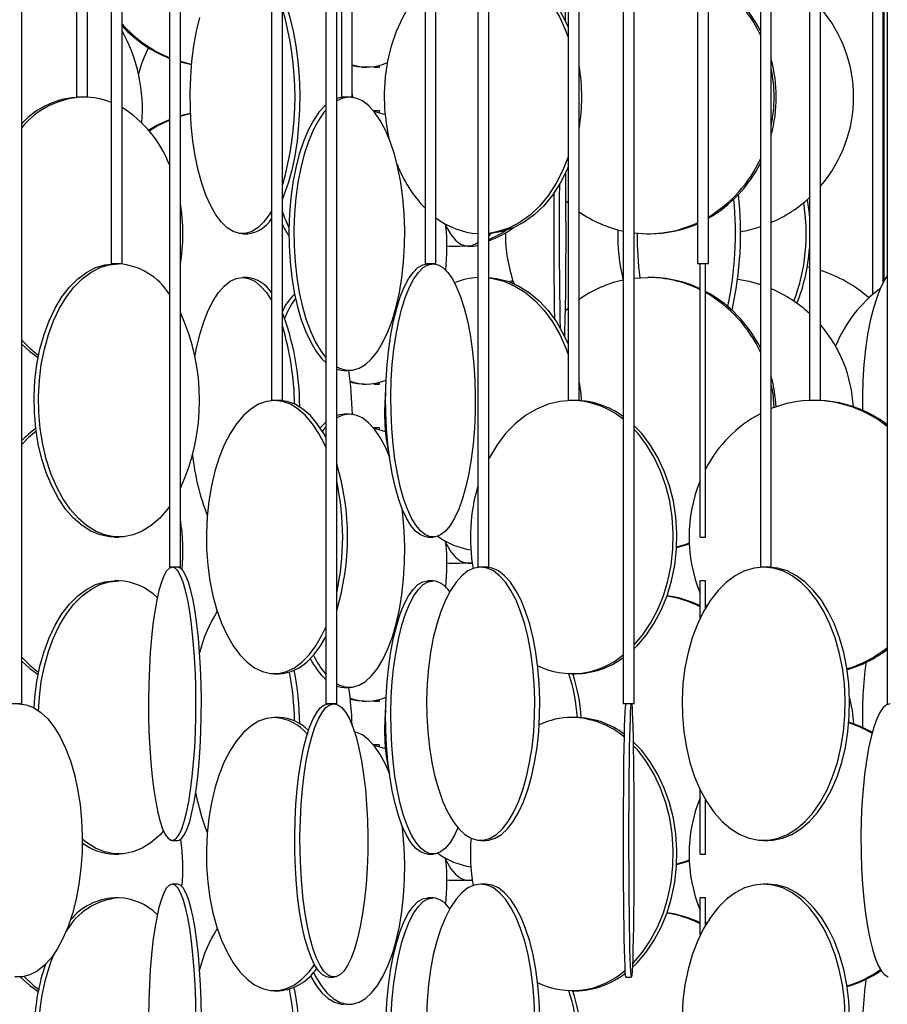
# Model space of a CAD drawing. Header units: millimetres. Extents: x 626 to 3215, y 306 to 3557.
# Tile 39 of 62: x 2937 to 3096, y 1557 to 1737. Entities that reach past the tile are written whole.
import ezdxf

# ---------------------------------------------------------------- set-up
doc = ezdxf.new("R2010")
doc.units = ezdxf.units.MM

msp = doc.modelspace()

# ---------------------------------------------------------------- linework, layer by layer
at = {"color": 7, "linetype": 'Continuous', "lineweight": 25}
for p, q in [((2964.66, 2187), (2964.66, 1636.5)), ((2966.66, 1636.5), (2966.66, 2187)), ((3021.05, 2187), (3021.05, 1636.5)), ((3023.05, 1636.5), (3023.05, 2187)), ((3072.74, 2187), (3072.74, 1636.5)), ((3074.74, 1636.5), (3074.74, 2187)), ((2937.64, 1611.5), (2937.64, 2162)), ((2993.25, 2162), (2993.25, 1611.5)), ((2995.25, 1611.5), (2995.25, 2162)), ((3047.66, 2162), (3047.66, 1611.5)), ((3049.66, 1611.5), (3049.66, 2162)), ((3095.94, 2162), (3095.94, 1611.5)), ((2953.99, 2127.5), (2953.99, 1692)), ((2955.99, 1692), (2955.99, 2127.5)), ((3011.4, 2127.5), (3011.4, 1692)), ((3013.4, 1692), (3013.4, 2127.5)), ((3061.23, 2127.5), (3061.23, 1692)), ((3063.23, 1692), (3063.23, 2127.5)), ((2983.31, 2102.5), (2983.31, 1667)), ((2985.31, 1667), (2985.31, 2102.5)), ((3037.59, 2102.5), (3037.59, 1667)), ((3039.59, 1667), (3039.59, 2102.5)), ((3081.73, 2102.5), (3081.73, 1667)), ((3083.73, 1667), (3083.73, 2102.5)), ((3093.22, 2102.5), (3093.22, 1686.31)), ((3095.22, 1688.57), (3095.22, 2102.5)), ((3095.37, 1688.86), (3095.37, 2102.52)), ((2947.67, 2043), (2947.67, 1722.5)), ((2949.67, 1722.5), (2949.67, 2043)), ((2996.1, 2043), (2996.1, 1722.5)), ((2998.1, 1722.5), (2998.1, 2043)), ((3037.07, 1736.44), (3037.07, 2043)), ((2968.72, 1728.47), (2966.66, 1728.99)), ((2968.71, 1728.4), (2966.66, 1728.9)), ((2999.93, 1728), (3000.74, 1728)), ((3002.06, 1728), (3003.06, 1728)), ((2949.36, 1722.5), (2947.67, 1722.5)), ((2949.67, 1722.5), (2949.36, 1722.5)), ((2998.01, 1722.5), (2996.1, 1722.5)), ((2998.1, 1722.5), (2998.01, 1722.5)), ((2998.1, 1723.12), (2998.12, 1722.46)), ((3003.06, 1720), (3002.06, 1720)), ((3002.06, 1720), (3002.06, 1719.9)), ((3002.06, 1719.89), (3002.06, 1720)), ((3037.59, 1703.1), (3037.17, 1703.47)), ((2978.01, 1697.5), (2978.93, 1697.5)), ((3052.16, 1697.5), (3052.54, 1697.5)), ((3016.81, 1695.21), (3017.4, 1695.21)), ((3019.24, 1695.21), (3020.19, 1695.21)), ((2955.99, 1692), (2953.99, 1692)), ((3013.4, 1692), (3011.4, 1692)), ((3063.23, 1692), (3061.23, 1692)), ((3061.73, 1642), (3061.73, 1692)), ((3062.73, 1642), (3062.73, 1692)), ((3081.73, 1691.34), (3081.32, 1691.43)), ((2978.93, 1689.5), (2978.01, 1689.5)), ((3027.12, 1688.59), (3027.55, 1688.75)), ((3049.66, 1689.35), (3052.16, 1689.5)), ((3052.54, 1689.5), (3052.16, 1689.5)), ((3037.08, 1683.44), (3037.59, 1683.9)), ((2996.64, 1672.5), (2997.55, 1672.5)), ((2999.93, 1670), (3000.74, 1670)), ((3002.06, 1670), (3003.06, 1670)), ((2983.44, 1667), (2983.31, 1667)), ((2985.31, 1667), (2983.44, 1667)), ((3037.92, 1667), (3037.59, 1667)), ((3039.59, 1667), (3037.92, 1667)), ((3082.32, 1667), (3081.73, 1667)), ((3083.73, 1667), (3082.32, 1667)), ((2997.55, 1664.5), (2996.64, 1664.5)), ((3003.06, 1662), (3002.06, 1662)), ((3002.06, 1662), (3002.06, 1661.9)), ((3002.06, 1661.89), (3002.06, 1662)), ((2954.59, 1642), (2955.4, 1642)), ((3011.93, 1642), (3012.88, 1642)), ((3061.73, 1642), (3062.73, 1642)), ((2964.67, 1636.5), (2964.66, 1636.5)), ((2966.66, 1636.5), (2964.67, 1636.5)), ((3016.81, 1637.21), (3017.4, 1637.21)), ((3019.24, 1637.21), (3020.05, 1637.21)), ((3021.13, 1636.5), (3021.05, 1636.5)), ((3023.05, 1636.5), (3021.13, 1636.5)), ((3072.94, 1636.5), (3072.74, 1636.5)), ((3074.74, 1636.5), (3072.94, 1636.5)), ((2955.4, 1634), (2954.59, 1634)), ((3012.88, 1634), (3011.93, 1634)), ((3062.73, 1634), (3061.73, 1634)), ((3061.73, 1627.2), (3061.73, 1634)), ((3062.73, 1629.08), (3062.73, 1634)), ((3062.73, 1629.56), (3062.86, 1629.31)), ((2983.87, 1617), (2984.74, 1617)), ((3038.25, 1617), (3038.92, 1617)), ((2996.64, 1614.5), (2997.55, 1614.5)), ((2937.64, 1611.5), (2935.64, 1611.5)), ((2995.25, 1611.5), (2993.25, 1611.5)), ((2999.93, 1612), (3000.74, 1612)), ((3002.06, 1612), (3003.06, 1612)), ((3049.66, 1611.5), (3047.66, 1611.5)), ((3095.97, 1611.5), (3095.94, 1611.5)), ((2984.74, 1609), (2983.87, 1609)), ((3038.92, 1609), (3038.25, 1609)), ((3003.06, 1604), (3002.06, 1604)), ((3002.06, 1604), (3002.06, 1603.9)), ((3002.06, 1603.89), (3002.06, 1604)), ((3061.73, 1584), (3061.73, 1595.79)), ((3062.73, 1584), (3062.73, 1593.92)), ((2965.16, 1586.5), (2966.15, 1586.5)), ((3021.59, 1586.5), (3022.51, 1586.5)), ((3073.34, 1586.5), (3074.14, 1586.5)), ((2954.59, 1584), (2955.4, 1584)), ((3011.93, 1584), (3012.88, 1584)), ((3061.73, 1584), (3062.73, 1584)), ((2966.15, 1578.5), (2965.16, 1578.5)), ((3016.81, 1579.21), (3017.4, 1579.21)), ((3019.24, 1579.21), (3020.05, 1579.21)), ((3022.51, 1578.5), (3021.59, 1578.5)), ((3074.14, 1578.5), (3073.34, 1578.5)), ((2955.4, 1576), (2954.59, 1576)), ((3012.88, 1576), (3011.93, 1576)), ((3062.73, 1576), (3061.73, 1576)), ((3061.73, 1569.2), (3061.73, 1576)), ((3062.73, 1571.08), (3062.73, 1576)), ((3062.73, 1571.56), (3062.86, 1571.31)), ((2993.77, 1561.5), (2994.74, 1561.5)), ((3048.16, 1561.5), (3049.16, 1561.5)), ((2983.87, 1559), (2984.74, 1559)), ((3038.25, 1559), (3038.92, 1559))]:
    msp.add_line(p, q, dxfattribs=at)
at = {"color": 7, "linetype": 'Continuous', "lineweight": 25, "flags": 128}
for points in [[(3023.05, 1747.48), (3024.48, 1747.32), (3026.54, 1746.8), (3028.55, 1745.93), (3030.46, 1744.74), (3032.27, 1743.23), (3033.93, 1741.43), (3035.43, 1739.37), (3036.75, 1737.07), (3037.59, 1735.27)], [(3023.05, 1747.42), (3023.78, 1747.32), (3025.84, 1746.8), (3027.84, 1745.93), (3029.76, 1744.74), (3031.56, 1743.23), (3033.22, 1741.43), (3034.73, 1739.37), (3036.05, 1737.07), (3037.17, 1734.57), (3037.59, 1733.41)], [(3004.85, 1714.85), (3004.39, 1717.35), (3004.08, 1720.28), (3004.01, 1723.24), (3004.2, 1726.19), (3004.63, 1729.09), (3005.3, 1731.89), (3006.2, 1734.57), (3007.32, 1737.07), (3008.64, 1739.37), (3010.14, 1741.43), (3011.4, 1742.83)], [(2985.28, 1741.2), (2985.99, 1739.37), (2986.7, 1737.07), (2987.31, 1734.57), (2987.8, 1731.89), (2988.16, 1729.09), (2988.39, 1726.19), (2988.49, 1723.24), (2988.46, 1720.28), (2988.29, 1717.35), (2987.99, 1714.49), (2987.57, 1711.74), (2987.02, 1709.15), (2986.36, 1706.74), (2985.6, 1704.56), (2985.31, 1703.85)], [(2983.31, 1701.68), (2982.87, 1700.97), (2981.86, 1699.62), (2980.8, 1698.59), (2979.7, 1697.89), (2978.57, 1697.54), (2977.44, 1697.54), (2976.32, 1697.89), (2975.21, 1698.59), (2974.15, 1699.62), (2973.14, 1700.97), (2972.2, 1702.63), (2971.34, 1704.56), (2970.58, 1706.74), (2969.92, 1709.15), (2969.37, 1711.74), (2968.94, 1714.49), (2968.65, 1717.35), (2968.48, 1720.28), (2968.44, 1723.24), (2968.55, 1726.19), (2968.78, 1729.09), (2969.14, 1731.89), (2969.63, 1734.57), (2970.23, 1737.07)], [(2999.93, 1728), (2999.06, 1728.04), (2998.1, 1728.19)], [(3002.06, 1728.1), (3002.06, 1728.04), (3002.06, 1728.04), (3002.06, 1728.1)], [(3003.06, 1728), (3003.06, 1728.04), (3003.07, 1728.31)], [(2997.55, 1722.5), (2996.36, 1722.32), (2995.25, 1721.84)], [(2995.25, 1673.15), (2995.76, 1672.89), (2996.95, 1672.54), (2998.16, 1672.54), (2999.35, 1672.89), (3000.52, 1673.59), (3001.64, 1674.62), (3002.71, 1675.97), (3003.71, 1677.63), (3004.62, 1679.56), (3005.43, 1681.74), (3006.13, 1684.15), (3006.71, 1686.74), (3007.16, 1689.49), (3007.48, 1692.35), (3007.66, 1695.28), (3007.69, 1698.24), (3007.58, 1701.19), (3007.34, 1704.09), (3006.95, 1706.89), (3006.44, 1709.57), (3005.79, 1712.07), (3005.04, 1714.37), (3004.18, 1716.43), (3003.22, 1718.23), (3002.19, 1719.74), (3001.09, 1720.93), (2999.94, 1721.8), (2998.75, 1722.32), (2997.55, 1722.5), (2997.55, 1722.5)], [(2996.64, 1722.5), (2995.44, 1722.32), (2995.25, 1722.26)], [(2993.25, 1721.06), (2993.11, 1720.93), (2992.01, 1719.74), (2990.98, 1718.23), (2990.02, 1716.43), (2989.16, 1714.37), (2988.4, 1712.07), (2987.76, 1709.57), (2987.24, 1706.89), (2986.86, 1704.09), (2986.61, 1701.19), (2986.5, 1698.24), (2986.54, 1695.28), (2986.72, 1692.35), (2987.03, 1689.49), (2987.49, 1686.74), (2988.07, 1684.15), (2988.77, 1681.74), (2989.58, 1679.56), (2990.49, 1677.63), (2991.48, 1675.97), (2992.55, 1674.62), (2993.25, 1673.93)], [(2966.66, 1719.09), (2967.4, 1719.3), (2968.51, 1719.55)], [(2966.66, 1719), (2967.71, 1719.3), (2968.51, 1719.48)], [(2993.25, 1720.13), (2992.92, 1719.74), (2991.89, 1718.23), (2990.93, 1716.43), (2990.07, 1714.37), (2989.31, 1712.07), (2988.67, 1709.57), (2988.16, 1706.89), (2987.77, 1704.09), (2987.52, 1701.19), (2987.42, 1698.24), (2987.45, 1695.28), (2987.63, 1692.35), (2987.95, 1689.49), (2988.4, 1686.74), (2988.98, 1684.15), (2989.68, 1681.74), (2990.49, 1679.56), (2991.4, 1677.63), (2992.4, 1675.97), (2993.25, 1674.86)], [(3002.06, 1719.89), (3002.48, 1719.82), (3004.15, 1719.31)], [(3003.07, 1719.68), (3003.07, 1719.82), (3003.06, 1720)], [(2960.81, 1716.47), (2962.13, 1717.24), (2964.66, 1718.41)], [(2960.92, 1716.34), (2962.44, 1717.24), (2964.66, 1718.29)], [(3037.59, 1711.58), (3036.63, 1709.15), (3035.41, 1706.74), (3034, 1704.56), (3032.41, 1702.63), (3030.67, 1700.97), (3028.81, 1699.62), (3026.85, 1698.59), (3024.81, 1697.89), (3023.05, 1697.57)], [(3037.59, 1709.73), (3037.34, 1709.15), (3036.12, 1706.74), (3034.7, 1704.56), (3033.12, 1702.63), (3031.38, 1700.97), (3029.52, 1699.62), (3027.55, 1698.59), (3025.52, 1697.89), (3023.44, 1697.54), (3023.05, 1697.51)], [(3036.98, 1678.62), (3037, 1679.56), (3037.05, 1681.74), (3037.09, 1684.15), (3037.13, 1686.74), (3037.16, 1689.49), (3037.18, 1692.35), (3037.19, 1695.28), (3037.19, 1698.24), (3037.18, 1701.19), (3037.17, 1704.09), (3037.15, 1706.89), (3037.13, 1708.68)], [(3035.98, 1706.51), (3035.96, 1704.09), (3035.95, 1701.19), (3035.94, 1698.24), (3035.94, 1695.28), (3035.96, 1692.35), (3035.97, 1689.49), (3036, 1686.74), (3036.04, 1684.15), (3036.08, 1681.74), (3036.11, 1680.26)], [(3034.97, 1704.93), (3034.96, 1704.09), (3034.95, 1701.19), (3034.94, 1698.24), (3034.94, 1695.28), (3034.96, 1692.35), (3034.97, 1689.49), (3035, 1686.74), (3035.04, 1684.15), (3035.08, 1681.91)], [(3081.29, 1703.71), (3081.64, 1701.19), (3081.73, 1700.22)], [(3014.97, 1699.37), (3015.31, 1698.69), (3016.12, 1697.33), (3016.98, 1696.3), (3017.87, 1695.61), (3018.78, 1695.26), (3019.7, 1695.26), (3020.6, 1695.61), (3021.05, 1695.91)], [(3023.05, 1696.43), (3024.97, 1697.33), (3026.24, 1698.1)], [(3023.05, 1696.99), (3023.3, 1697.33), (3023.44, 1697.54)], [(3017.4, 1695.21), (3018.6, 1695.26), (3018.73, 1695.27)], [(3020.19, 1695.21), (3020.65, 1695.26), (3021.05, 1695.37)], [(2954.59, 1642), (2953.72, 1642.04), (2951.99, 1642.39), (2950.3, 1643.09), (2948.67, 1644.12), (2947.12, 1645.47), (2945.67, 1647.13), (2944.35, 1649.06), (2943.18, 1651.24), (2942.16, 1653.65), (2941.32, 1656.24), (2940.67, 1658.99), (2940.21, 1661.85), (2939.95, 1664.78), (2939.9, 1667.74), (2940.06, 1670.69), (2940.42, 1673.59), (2940.97, 1676.39), (2941.72, 1679.07), (2942.65, 1681.57), (2943.75, 1683.87), (2945, 1685.93), (2946.38, 1687.73), (2947.88, 1689.24), (2949.47, 1690.43), (2951.14, 1691.3), (2952.85, 1691.82), (2954.59, 1692), (2954.59, 1692)], [(2964.66, 1647.58), (2964.32, 1647.13), (2962.87, 1645.47), (2961.32, 1644.12), (2959.69, 1643.09), (2958, 1642.39), (2956.27, 1642.04), (2954.53, 1642.04), (2952.8, 1642.39), (2951.11, 1643.09), (2949.48, 1644.12), (2947.93, 1645.47), (2946.48, 1647.13), (2945.16, 1649.06), (2943.99, 1651.24), (2942.97, 1653.65), (2942.13, 1656.24), (2941.48, 1658.99), (2941.02, 1661.85), (2940.76, 1664.78), (2940.71, 1667.74), (2940.87, 1670.69), (2941.22, 1673.59), (2941.78, 1676.39), (2942.53, 1679.07), (2943.46, 1681.57), (2944.56, 1683.87), (2945.81, 1685.93), (2947.19, 1687.73), (2948.69, 1689.24), (2950.28, 1690.43), (2951.95, 1691.3), (2953.66, 1691.82), (2955.4, 1692), (2955.4, 1692)], [(3011.93, 1642), (3011.47, 1642.04), (3010.56, 1642.39), (3009.67, 1643.09), (3008.81, 1644.12), (3008, 1645.47), (3007.24, 1647.13), (3006.54, 1649.06), (3005.93, 1651.24), (3005.39, 1653.65), (3004.95, 1656.24), (3004.61, 1658.99), (3004.37, 1661.85), (3004.23, 1664.78), (3004.2, 1667.74), (3004.28, 1670.69), (3004.47, 1673.59), (3004.77, 1676.39), (3005.16, 1679.07), (3005.65, 1681.57), (3006.22, 1683.87), (3006.88, 1685.93), (3007.61, 1687.73), (3008.4, 1689.24), (3009.24, 1690.43), (3010.11, 1691.3), (3011.01, 1691.82), (3011.93, 1692), (3011.93, 1692)], [(3012.88, 1692), (3013.79, 1691.82), (3014.69, 1691.3), (3015.57, 1690.43), (3016.4, 1689.24), (3017.19, 1687.73), (3017.92, 1685.93), (3018.58, 1683.87), (3019.15, 1681.57), (3019.64, 1679.07), (3020.04, 1676.39), (3020.33, 1673.59), (3020.52, 1670.69), (3020.6, 1667.74), (3020.57, 1664.78), (3020.44, 1661.85), (3020.19, 1658.99), (3019.85, 1656.24), (3019.41, 1653.65), (3018.88, 1651.24), (3018.26, 1649.06), (3017.56, 1647.13), (3016.8, 1645.47), (3015.99, 1644.12), (3015.13, 1643.09), (3014.24, 1642.39), (3013.33, 1642.04), (3012.42, 1642.04), (3011.51, 1642.39), (3010.62, 1643.09), (3009.76, 1644.12), (3008.95, 1645.47), (3008.19, 1647.13), (3007.49, 1649.06), (3006.88, 1651.24), (3006.34, 1653.65), (3005.9, 1656.24), (3005.56, 1658.99), (3005.32, 1661.85), (3005.18, 1664.78), (3005.15, 1667.74), (3005.24, 1670.69), (3005.42, 1673.59), (3005.72, 1676.39), (3006.11, 1679.07), (3006.6, 1681.57), (3007.18, 1683.87), (3007.83, 1685.93), (3008.56, 1687.73), (3009.35, 1689.24), (3010.19, 1690.43), (3011.06, 1691.3), (3011.96, 1691.82), (3012.88, 1692)], [(3095.94, 1689.79), (3095.59, 1689.24), (3094.8, 1687.73), (3094.08, 1685.93), (3093.42, 1683.87), (3092.84, 1681.57), (3092.35, 1679.07), (3091.96, 1676.39), (3091.67, 1673.59), (3091.48, 1670.69), (3091.4, 1667.74), (3091.41, 1665.21)], [(2969.32, 1674.99), (2969.63, 1676.57), (2970.23, 1679.07), (2970.95, 1681.37), (2971.76, 1683.43), (2972.66, 1685.23), (2973.64, 1686.74), (2974.68, 1687.93), (2975.76, 1688.8), (2976.88, 1689.32), (2978.01, 1689.5)], [(2978.01, 1689.5), (2979.14, 1689.32), (2980.25, 1688.8), (2981.34, 1687.93), (2982.38, 1686.74), (2983.31, 1685.31)], [(3023.05, 1689.48), (3024.48, 1689.32), (3026.54, 1688.8), (3028.55, 1687.93), (3030.46, 1686.74), (3032.27, 1685.23), (3033.93, 1683.43), (3035.43, 1681.37), (3036.75, 1679.07), (3037.59, 1677.27)], [(3023.05, 1689.42), (3023.78, 1689.32), (3025.84, 1688.8), (3027.84, 1687.93), (3029.76, 1686.74), (3031.56, 1685.23), (3033.22, 1683.43), (3034.73, 1681.37), (3036.05, 1679.07), (3037.17, 1676.57), (3037.59, 1675.41)], [(3026.77, 1688.72), (3026.99, 1688.8), (3027.48, 1688.95)], [(3068.59, 1689.21), (3070.66, 1688.8), (3072.74, 1688.2)], [(2937.64, 1677.3), (2939.11, 1675.97), (2940.64, 1674.86)], [(2995.25, 1672.73), (2996.04, 1672.54), (2996.64, 1672.5)], [(2999.93, 1670), (2999.06, 1670.04), (2997.74, 1670.28)], [(3002.06, 1670.1), (3002.06, 1670.04), (3002.06, 1670.04), (3002.06, 1670.1)], [(3003.06, 1670), (3003.06, 1670.04), (3003.07, 1670.31)], [(3039.59, 1670.28), (3039.88, 1668.19), (3039.98, 1666.96)], [(3074.74, 1669.74), (3075, 1668.19), (3075.23, 1665.68)], [(2983.87, 1667), (2982.4, 1666.82), (2980.94, 1666.3), (2979.53, 1665.43), (2978.18, 1664.24), (2976.91, 1662.73), (2975.74, 1660.93), (2974.68, 1658.87), (2973.74, 1656.57), (2972.96, 1654.07), (2972.32, 1651.39), (2971.85, 1648.59), (2971.54, 1645.69), (2971.41, 1642.74), (2971.46, 1639.78), (2971.68, 1636.85), (2972.06, 1633.99), (2972.62, 1631.24), (2973.33, 1628.65), (2974.19, 1626.24), (2975.19, 1624.06), (2976.31, 1622.13), (2977.53, 1620.47), (2978.85, 1619.12), (2980.23, 1618.09), (2981.67, 1617.39), (2983.13, 1617.04), (2984.61, 1617.04), (2986.08, 1617.39), (2987.51, 1618.09), (2988.9, 1619.12), (2990.21, 1620.47), (2991.43, 1622.13), (2992.55, 1624.06), (2993.25, 1625.53)], [(2993.25, 1658.46), (2993.07, 1658.87), (2992.01, 1660.93), (2990.83, 1662.73), (2989.56, 1664.24), (2988.21, 1665.43), (2986.8, 1666.3), (2985.35, 1666.82), (2983.87, 1667)], [(2993.25, 1660.26), (2992.88, 1660.93), (2991.7, 1662.73), (2990.43, 1664.24), (2989.08, 1665.43), (2987.67, 1666.3), (2986.21, 1666.82), (2984.74, 1667)], [(3038.25, 1667), (3036.06, 1666.82), (3033.9, 1666.3), (3031.79, 1665.43), (3029.78, 1664.24), (3027.89, 1662.73), (3026.14, 1660.93), (3024.57, 1658.87), (3023.18, 1656.57), (3023.05, 1656.31)], [(2997.55, 1664.5), (2996.36, 1664.32), (2995.25, 1663.84)], [(2996.64, 1664.5), (2995.44, 1664.32), (2995.25, 1664.26)], [(3004.85, 1656.85), (3004.18, 1658.43), (3003.22, 1660.23), (3002.19, 1661.74), (3001.09, 1662.93), (2999.94, 1663.8), (2998.75, 1664.32), (2997.55, 1664.5)], [(2993.25, 1663.06), (2993.11, 1662.93), (2992.22, 1661.99)], [(2940.27, 1661.39), (2938.89, 1660.23), (2937.64, 1658.96)], [(2993.25, 1662.13), (2992.92, 1661.74), (2992.63, 1661.35)], [(3002.06, 1661.89), (3002.48, 1661.82), (3004.15, 1661.31)], [(3003.07, 1661.68), (3003.07, 1661.82), (3003.06, 1662)], [(3049.66, 1621.61), (3050.18, 1622.13), (3051.85, 1624.06), (3053.33, 1626.24), (3054.61, 1628.65), (3055.67, 1631.24), (3056.5, 1633.99), (3057.08, 1636.85), (3057.4, 1639.78), (3057.47, 1642.74), (3057.27, 1645.69), (3056.82, 1648.59), (3056.12, 1651.39), (3055.17, 1654.07), (3054, 1656.57), (3052.61, 1658.87), (3051.03, 1660.93), (3049.66, 1662.38)], [(3049.66, 1622.28), (3051.18, 1624.06), (3052.66, 1626.24), (3053.94, 1628.65), (3055, 1631.24), (3055.83, 1633.99), (3056.41, 1636.85), (3056.73, 1639.78), (3056.8, 1642.74), (3056.6, 1645.69), (3056.15, 1648.59), (3055.44, 1651.39), (3054.5, 1654.07), (3053.33, 1656.57), (3051.94, 1658.87), (3050.36, 1660.93), (3049.66, 1661.71)], [(2995.25, 1615.15), (2995.76, 1614.89), (2996.95, 1614.54), (2998.16, 1614.54), (2999.35, 1614.89), (3000.52, 1615.59), (3001.64, 1616.62), (3002.71, 1617.97), (3003.71, 1619.63), (3004.62, 1621.56), (3005.43, 1623.74), (3006.13, 1626.15), (3006.71, 1628.74), (3007.16, 1631.49), (3007.48, 1634.35), (3007.66, 1637.28), (3007.69, 1640.24), (3007.58, 1643.19), (3007.34, 1646.09), (3007.2, 1647.22)], [(3014.97, 1641.37), (3015.31, 1640.69), (3016.12, 1639.33), (3016.98, 1638.3), (3017.87, 1637.61), (3018.78, 1637.26), (3019.7, 1637.26), (3020.03, 1637.34)], [(3059.73, 1640.88), (3058.9, 1640.59), (3057.42, 1640.15)], [(3059.73, 1640.74), (3059.29, 1640.59), (3057.42, 1640.06)], [(2965.16, 1636.5), (2964.65, 1636.32), (2964.14, 1635.8), (2963.65, 1634.93), (2963.18, 1633.74), (2962.74, 1632.23), (2962.33, 1630.43), (2961.96, 1628.37), (2961.64, 1626.07), (2961.36, 1623.57), (2961.14, 1620.89), (2960.98, 1618.09), (2960.87, 1615.19), (2960.82, 1612.24), (2960.84, 1609.28), (2960.91, 1606.35), (2961.05, 1603.49), (2961.24, 1600.74), (2961.49, 1598.15), (2961.79, 1595.74), (2962.14, 1593.56), (2962.53, 1591.63), (2962.96, 1589.97), (2963.41, 1588.62), (2963.9, 1587.59), (2964.4, 1586.89), (2964.91, 1586.54), (2965.42, 1586.54), (2965.93, 1586.89), (2966.43, 1587.59), (2966.91, 1588.62), (2967.37, 1589.97), (2967.8, 1591.63), (2968.19, 1593.56), (2968.53, 1595.74), (2968.83, 1598.15), (2969.08, 1600.74), (2969.28, 1603.49), (2969.41, 1606.35), (2969.49, 1609.28), (2969.5, 1612.24), (2969.46, 1615.19), (2969.35, 1618.09), (2969.19, 1620.89), (2968.96, 1623.57), (2968.69, 1626.07), (2968.37, 1628.37), (2968, 1630.43), (2967.59, 1632.23), (2967.15, 1633.74), (2966.67, 1634.93), (2966.18, 1635.8), (2965.68, 1636.32), (2965.16, 1636.5)], [(2966.15, 1586.5), (2966.41, 1586.54), (2966.92, 1586.89), (2967.42, 1587.59), (2967.9, 1588.62), (2968.36, 1589.97), (2968.78, 1591.63), (2969.17, 1593.56), (2969.52, 1595.74), (2969.82, 1598.15), (2970.07, 1600.74), (2970.26, 1603.49), (2970.4, 1606.35), (2970.47, 1609.28), (2970.49, 1612.24), (2970.44, 1615.19), (2970.34, 1618.09), (2970.17, 1620.89), (2969.95, 1623.57), (2969.68, 1626.07), (2969.35, 1628.37), (2968.98, 1630.43), (2968.57, 1632.23), (2968.13, 1633.74), (2967.66, 1634.93), (2967.17, 1635.8), (2966.66, 1636.32), (2966.15, 1636.5), (2966.15, 1636.5)], [(3021.59, 1636.5), (3020.42, 1636.32), (3019.26, 1635.8), (3018.14, 1634.93), (3017.07, 1633.74), (3016.06, 1632.23), (3015.12, 1630.43), (3014.28, 1628.37), (3013.54, 1626.07), (3012.92, 1623.57), (3012.41, 1620.89), (3012.04, 1618.09), (3011.79, 1615.19), (3011.69, 1612.24), (3011.72, 1609.28), (3011.9, 1606.35), (3012.21, 1603.49), (3012.65, 1600.74), (3013.21, 1598.15), (3013.9, 1595.74), (3014.69, 1593.56), (3015.58, 1591.63), (3016.55, 1589.97), (3017.6, 1588.62), (3018.69, 1587.59), (3019.84, 1586.89), (3021, 1586.54), (3022.17, 1586.54), (3023.34, 1586.89), (3024.48, 1587.59), (3025.58, 1588.62), (3026.62, 1589.97), (3027.6, 1591.63), (3028.48, 1593.56), (3029.28, 1595.74), (3029.96, 1598.15), (3030.53, 1600.74), (3030.97, 1603.49), (3031.28, 1606.35), (3031.45, 1609.28), (3031.48, 1612.24), (3031.38, 1615.19), (3031.14, 1618.09), (3030.76, 1620.89), (3030.26, 1623.57), (3029.63, 1626.07), (3028.89, 1628.37), (3028.05, 1630.43), (3027.12, 1632.23), (3026.11, 1633.74), (3025.03, 1634.93), (3023.91, 1635.8), (3022.76, 1636.32), (3021.59, 1636.5)], [(3017.4, 1637.21), (3018.6, 1637.26), (3018.73, 1637.27)], [(3022.51, 1586.5), (3023.09, 1586.54), (3024.26, 1586.89), (3025.4, 1587.59), (3026.5, 1588.62), (3027.54, 1589.97), (3028.51, 1591.63), (3029.4, 1593.56), (3030.19, 1595.74), (3030.88, 1598.15), (3031.44, 1600.74), (3031.89, 1603.49), (3032.19, 1606.35), (3032.37, 1609.28), (3032.4, 1612.24), (3032.3, 1615.19), (3032.06, 1618.09), (3031.68, 1620.89), (3031.18, 1623.57), (3030.55, 1626.07), (3029.81, 1628.37), (3028.97, 1630.43), (3028.04, 1632.23), (3027.03, 1633.74), (3025.95, 1634.93), (3024.83, 1635.8), (3023.68, 1636.32), (3022.51, 1636.5), (3022.51, 1636.5)], [(3073.34, 1636.5), (3071.58, 1636.32), (3069.83, 1635.8), (3068.14, 1634.93), (3066.52, 1633.74), (3065, 1632.23), (3063.59, 1630.43), (3062.33, 1628.37), (3061.21, 1626.07), (3060.27, 1623.57), (3059.51, 1620.89), (3058.94, 1618.09), (3058.58, 1615.19), (3058.42, 1612.24), (3058.47, 1609.28), (3058.73, 1606.35), (3059.2, 1603.49), (3059.86, 1600.74), (3060.72, 1598.15), (3061.75, 1595.74), (3062.94, 1593.56), (3064.28, 1591.63), (3065.75, 1589.97), (3067.32, 1588.62), (3068.98, 1587.59), (3070.7, 1586.89), (3072.46, 1586.54), (3074.23, 1586.54), (3075.98, 1586.89), (3077.7, 1587.59), (3079.36, 1588.62), (3080.93, 1589.97), (3082.4, 1591.63), (3083.74, 1593.56), (3084.93, 1595.74), (3085.96, 1598.15), (3086.82, 1600.74), (3087.48, 1603.49), (3087.95, 1606.35), (3088.21, 1609.28), (3088.26, 1612.24), (3088.11, 1615.19), (3087.74, 1618.09), (3087.18, 1620.89), (3086.41, 1623.57), (3085.47, 1626.07), (3084.36, 1628.37), (3083.09, 1630.43), (3081.68, 1632.23), (3080.16, 1633.74), (3078.54, 1634.93), (3076.85, 1635.8), (3075.11, 1636.32), (3073.34, 1636.5)], [(3074.14, 1586.5), (3075.03, 1586.54), (3076.78, 1586.89), (3078.5, 1587.59), (3080.16, 1588.62), (3081.73, 1589.97), (3083.2, 1591.63), (3084.54, 1593.56), (3085.74, 1595.74), (3086.77, 1598.15), (3087.62, 1600.74), (3088.29, 1603.49), (3088.75, 1606.35), (3089.01, 1609.28), (3089.07, 1612.24), (3088.91, 1615.19), (3088.54, 1618.09), (3087.98, 1620.89), (3087.22, 1623.57), (3086.27, 1626.07), (3085.16, 1628.37), (3083.89, 1630.43), (3082.48, 1632.23), (3080.96, 1633.74), (3079.34, 1634.93), (3077.65, 1635.8), (3075.91, 1636.32), (3074.14, 1636.5), (3074.14, 1636.5)], [(2939.93, 1610.74), (2940.06, 1612.69), (2940.42, 1615.59), (2940.97, 1618.39), (2941.72, 1621.07), (2942.65, 1623.57), (2943.75, 1625.87), (2945, 1627.93), (2946.38, 1629.73), (2947.88, 1631.24), (2949.47, 1632.43), (2951.14, 1633.3), (2952.85, 1633.82), (2954.59, 1634)], [(2940.72, 1610.24), (2940.87, 1612.69), (2941.22, 1615.59), (2941.78, 1618.39), (2942.53, 1621.07), (2943.46, 1623.57), (2944.56, 1625.87), (2945.81, 1627.93), (2947.19, 1629.73), (2948.69, 1631.24), (2950.28, 1632.43), (2951.95, 1633.3), (2953.66, 1633.82), (2955.4, 1634)], [(3011.93, 1584), (3011.47, 1584.04), (3010.56, 1584.39), (3009.67, 1585.09), (3008.81, 1586.12), (3008, 1587.47), (3007.24, 1589.13), (3006.54, 1591.06), (3005.93, 1593.24), (3005.39, 1595.65), (3004.95, 1598.24), (3004.61, 1600.99), (3004.37, 1603.85), (3004.23, 1606.78), (3004.2, 1609.74), (3004.28, 1612.69), (3004.47, 1615.59), (3004.77, 1618.39), (3005.16, 1621.07), (3005.65, 1623.57), (3006.22, 1625.87), (3006.88, 1627.93), (3007.61, 1629.73), (3008.4, 1631.24), (3009.24, 1632.43), (3010.11, 1633.3), (3011.01, 1633.82), (3011.93, 1634), (3011.93, 1634)], [(3017.43, 1588.8), (3016.8, 1587.47), (3015.99, 1586.12), (3015.13, 1585.09), (3014.24, 1584.39), (3013.33, 1584.04), (3012.42, 1584.04), (3011.51, 1584.39), (3010.62, 1585.09), (3009.76, 1586.12), (3008.95, 1587.47), (3008.19, 1589.13), (3007.49, 1591.06), (3006.88, 1593.24), (3006.34, 1595.65), (3005.9, 1598.24), (3005.56, 1600.99), (3005.32, 1603.85), (3005.18, 1606.78), (3005.15, 1609.74), (3005.24, 1612.69), (3005.42, 1615.59), (3005.72, 1618.39), (3006.11, 1621.07), (3006.6, 1623.57), (3007.18, 1625.87), (3007.83, 1627.93), (3008.56, 1629.73), (3009.35, 1631.24), (3010.19, 1632.43), (3011.06, 1633.3), (3011.96, 1633.82), (3012.88, 1634), (3012.88, 1634)], [(2984.74, 1617), (2985.48, 1617.04), (2986.94, 1617.39), (2988.38, 1618.09), (2989.76, 1619.12), (2991.08, 1620.47), (2992.3, 1622.13), (2993.25, 1623.74)], [(2937.64, 1619.3), (2939.11, 1617.97), (2940.64, 1616.86)], [(2995.25, 1614.73), (2996.04, 1614.54), (2996.64, 1614.5)], [(2999.93, 1612), (2999.06, 1612.04), (2997.67, 1612.29)], [(3003.06, 1612), (3003.06, 1612.04), (3003.07, 1612.31)], [(3089.06, 1612.5), (3089.52, 1610.19), (3089.75, 1607.85)], [(2937.09, 1611.5), (2938.46, 1611.32), (2939.82, 1610.8), (2941.13, 1609.93), (2942.39, 1608.74), (2943.58, 1607.23), (2944.68, 1605.43), (2945.66, 1603.37), (2946.53, 1601.07), (2947.27, 1598.57), (2947.86, 1595.89), (2948.3, 1593.09), (2948.58, 1590.19), (2948.71, 1587.24), (2948.67, 1584.28), (2948.46, 1581.35), (2948.1, 1578.49), (2947.58, 1575.74), (2946.92, 1573.15), (2946.11, 1570.74), (2945.18, 1568.56), (2944.14, 1566.63), (2943, 1564.97), (2941.77, 1563.62), (2940.48, 1562.59), (2939.14, 1561.89), (2937.78, 1561.54), (2936.4, 1561.54)], [(2993.77, 1561.5), (2993.4, 1561.54), (2992.67, 1561.89), (2991.95, 1562.59), (2991.27, 1563.62), (2990.61, 1564.97), (2990, 1566.63), (2989.44, 1568.56), (2988.95, 1570.74), (2988.52, 1573.15), (2988.16, 1575.74), (2987.89, 1578.49), (2987.69, 1581.35), (2987.59, 1584.28), (2987.56, 1587.24), (2987.63, 1590.19), (2987.78, 1593.09), (2988.02, 1595.89), (2988.33, 1598.57), (2988.72, 1601.07), (2989.19, 1603.37), (2989.72, 1605.43), (2990.3, 1607.23), (2990.93, 1608.74), (2991.61, 1609.93), (2992.31, 1610.8), (2993.03, 1611.32), (2993.77, 1611.5), (2993.77, 1611.5)], [(2994.74, 1611.5), (2995.47, 1611.32), (2996.19, 1610.8), (2996.9, 1609.93), (2997.57, 1608.74), (2998.2, 1607.23), (2998.79, 1605.43), (2999.32, 1603.37), (2999.78, 1601.07), (3000.17, 1598.57), (3000.49, 1595.89), (3000.72, 1593.09), (3000.87, 1590.19), (3000.94, 1587.24), (3000.92, 1584.28), (3000.81, 1581.35), (3000.62, 1578.49), (3000.34, 1575.74), (2999.98, 1573.15), (2999.56, 1570.74), (2999.06, 1568.56), (2998.5, 1566.63), (2997.89, 1564.97), (2997.24, 1563.62), (2996.55, 1562.59), (2995.83, 1561.89), (2995.1, 1561.54), (2994.37, 1561.54), (2993.64, 1561.89), (2992.92, 1562.59), (2992.23, 1563.62), (2991.58, 1564.97), (2990.97, 1566.63), (2990.41, 1568.56), (2989.92, 1570.74), (2989.49, 1573.15), (2989.13, 1575.74), (2988.86, 1578.49), (2988.66, 1581.35), (2988.55, 1584.28), (2988.53, 1587.24), (2988.6, 1590.19), (2988.75, 1593.09), (2988.98, 1595.89), (2989.3, 1598.57), (2989.69, 1601.07), (2990.16, 1603.37), (2990.68, 1605.43), (2991.27, 1607.23), (2991.9, 1608.74), (2992.57, 1609.93), (2993.28, 1610.8), (2994, 1611.32), (2994.74, 1611.5)], [(3002.06, 1612.1), (3002.06, 1612.04), (3002.06, 1612.04), (3002.06, 1612.1)], [(3048.16, 1561.5), (3048.14, 1561.54), (3048.08, 1561.89), (3048.03, 1562.59), (3047.98, 1563.62), (3047.93, 1564.97), (3047.89, 1566.63), (3047.85, 1568.56), (3047.81, 1570.74), (3047.78, 1573.15), (3047.75, 1575.74), (3047.73, 1578.49), (3047.72, 1581.35), (3047.71, 1584.28), (3047.71, 1587.24), (3047.71, 1590.19), (3047.72, 1593.09), (3047.74, 1595.89), (3047.76, 1598.57), (3047.79, 1601.07), (3047.83, 1603.37), (3047.87, 1605.43), (3047.91, 1607.23), (3047.96, 1608.74), (3048, 1609.93), (3048.06, 1610.8), (3048.11, 1611.32), (3048.16, 1611.5), (3048.16, 1611.5)], [(3049.16, 1611.5), (3049.22, 1611.32), (3049.27, 1610.8), (3049.32, 1609.93), (3049.37, 1608.74), (3049.42, 1607.23), (3049.46, 1605.43), (3049.5, 1603.37), (3049.53, 1601.07), (3049.56, 1598.57), (3049.58, 1595.89), (3049.6, 1593.09), (3049.61, 1590.19), (3049.62, 1587.24), (3049.62, 1584.28), (3049.61, 1581.35), (3049.59, 1578.49), (3049.57, 1575.74), (3049.55, 1573.15), (3049.52, 1570.74), (3049.48, 1568.56), (3049.44, 1566.63), (3049.39, 1564.97), (3049.35, 1563.62), (3049.3, 1562.59), (3049.24, 1561.89), (3049.19, 1561.54), (3049.14, 1561.54), (3049.08, 1561.89), (3049.03, 1562.59), (3048.98, 1563.62), (3048.93, 1564.97), (3048.89, 1566.63), (3048.85, 1568.56), (3048.81, 1570.74), (3048.78, 1573.15), (3048.75, 1575.74), (3048.73, 1578.49), (3048.72, 1581.35), (3048.71, 1584.28), (3048.71, 1587.24), (3048.71, 1590.19), (3048.72, 1593.09), (3048.74, 1595.89), (3048.76, 1598.57), (3048.79, 1601.07), (3048.83, 1603.37), (3048.87, 1605.43), (3048.91, 1607.23), (3048.96, 1608.74), (3049, 1609.93), (3049.06, 1610.8), (3049.11, 1611.32), (3049.16, 1611.5)], [(3096.46, 1611.5), (3095.83, 1611.32), (3095.21, 1610.8), (3094.6, 1609.93), (3094.03, 1608.74), (3093.48, 1607.23), (3092.98, 1605.43), (3092.53, 1603.37), (3092.13, 1601.07), (3091.79, 1598.57), (3091.52, 1595.89), (3091.32, 1593.09), (3091.19, 1590.19), (3091.14, 1587.24), (3091.15, 1584.28), (3091.25, 1581.35), (3091.41, 1578.49), (3091.65, 1575.74), (3091.96, 1573.15), (3092.32, 1570.74), (3092.75, 1568.56), (3093.23, 1566.63), (3093.75, 1564.97), (3094.31, 1563.62), (3094.9, 1562.59), (3095.51, 1561.89), (3096.14, 1561.54)], [(2983.87, 1609), (2982.4, 1608.82), (2980.94, 1608.3), (2979.53, 1607.43), (2978.18, 1606.24), (2976.91, 1604.73), (2975.74, 1602.93), (2974.68, 1600.87), (2973.74, 1598.57), (2972.96, 1596.07), (2972.32, 1593.39), (2971.85, 1590.59), (2971.54, 1587.69), (2971.41, 1584.74), (2971.46, 1581.78), (2971.68, 1578.85), (2972.06, 1575.99), (2972.62, 1573.24), (2973.33, 1570.65), (2974.19, 1568.24), (2975.19, 1566.06), (2976.31, 1564.13), (2977.53, 1562.47), (2978.85, 1561.12), (2980.23, 1560.09), (2981.67, 1559.39), (2983.13, 1559.04), (2984.61, 1559.04), (2986.08, 1559.39), (2987.51, 1560.09), (2988.9, 1561.12), (2990.21, 1562.47), (2991.19, 1563.76)], [(3093.21, 1606.32), (3090.88, 1607.43), (3088.93, 1608.12)], [(3004.85, 1598.85), (3004.18, 1600.43), (3003.22, 1602.23), (3002.19, 1603.74), (3001.09, 1604.93), (2999.94, 1605.8), (2998.75, 1606.32), (2998.5, 1606.39)], [(3002.06, 1603.89), (3002.48, 1603.82), (3004.15, 1603.31)], [(3003.07, 1603.68), (3003.07, 1603.82), (3003.06, 1604)], [(3049.33, 1563.3), (3050.18, 1564.13), (3051.85, 1566.06), (3053.33, 1568.24), (3054.61, 1570.65), (3055.67, 1573.24), (3056.5, 1575.99), (3057.08, 1578.85), (3057.4, 1581.78), (3057.47, 1584.74), (3057.27, 1587.69), (3056.82, 1590.59), (3056.12, 1593.39), (3055.17, 1596.07), (3054, 1598.57), (3052.61, 1600.87), (3051.03, 1602.93), (3049.48, 1604.56)], [(3049.36, 1563.97), (3049.51, 1564.13), (3051.18, 1566.06), (3052.66, 1568.24), (3053.94, 1570.65), (3055, 1573.24), (3055.83, 1575.99), (3056.41, 1578.85), (3056.73, 1581.78), (3056.8, 1584.74), (3056.6, 1587.69), (3056.15, 1590.59), (3055.44, 1593.39), (3054.5, 1596.07), (3053.33, 1598.57), (3051.94, 1600.87), (3050.36, 1602.93), (3049.49, 1603.89)], [(2991.01, 1562.39), (2991.4, 1561.63), (2992.4, 1559.97), (2993.47, 1558.62), (2994.59, 1557.59), (2995.76, 1556.89), (2996.95, 1556.54), (2998.16, 1556.54), (2999.35, 1556.89), (3000.52, 1557.59), (3001.64, 1558.62), (3002.71, 1559.97), (3003.71, 1561.63), (3004.62, 1563.56), (3005.43, 1565.74), (3006.13, 1568.15), (3006.71, 1570.74), (3007.16, 1573.49), (3007.48, 1576.35), (3007.66, 1579.28), (3007.69, 1582.24), (3007.58, 1585.19), (3007.34, 1588.09), (3007.2, 1589.22)], [(2963.58, 1588.23), (2962.87, 1587.47), (2961.32, 1586.12), (2959.69, 1585.09), (2958, 1584.39), (2956.27, 1584.04), (2954.53, 1584.04), (2952.8, 1584.39), (2951.11, 1585.09), (2949.48, 1586.12), (2948.71, 1586.74)], [(3014.97, 1583.37), (3015.31, 1582.69), (3016.12, 1581.33), (3016.98, 1580.3), (3017.87, 1579.61), (3018.78, 1579.26), (3019.7, 1579.26), (3020.03, 1579.34)], [(3059.73, 1582.88), (3058.9, 1582.59), (3057.42, 1582.15)], [(3059.73, 1582.74), (3059.29, 1582.59), (3057.42, 1582.06)], [(2965.16, 1578.5), (2964.65, 1578.32), (2964.14, 1577.8), (2963.65, 1576.93), (2963.18, 1575.74), (2962.74, 1574.23), (2962.33, 1572.43), (2961.96, 1570.37), (2961.64, 1568.07), (2961.36, 1565.57), (2961.14, 1562.89), (2960.98, 1560.09), (2960.87, 1557.19), (2960.82, 1554.24)], [(2969.5, 1554.24), (2969.46, 1557.19), (2969.35, 1560.09), (2969.19, 1562.89), (2968.96, 1565.57), (2968.69, 1568.07), (2968.37, 1570.37), (2968, 1572.43), (2967.59, 1574.23), (2967.15, 1575.74), (2966.67, 1576.93), (2966.18, 1577.8), (2965.68, 1578.32), (2965.16, 1578.5)], [(2970.49, 1554.24), (2970.44, 1557.19), (2970.34, 1560.09), (2970.17, 1562.89), (2969.95, 1565.57), (2969.68, 1568.07), (2969.35, 1570.37), (2968.98, 1572.43), (2968.57, 1574.23), (2968.13, 1575.74), (2967.66, 1576.93), (2967.17, 1577.8), (2966.66, 1578.32), (2966.15, 1578.5), (2966.15, 1578.5)], [(3021.59, 1578.5), (3020.42, 1578.32), (3019.26, 1577.8), (3018.14, 1576.93), (3017.07, 1575.74), (3016.06, 1574.23), (3015.12, 1572.43), (3014.28, 1570.37), (3013.54, 1568.07), (3012.92, 1565.57), (3012.41, 1562.89), (3012.04, 1560.09), (3011.79, 1557.19), (3011.69, 1554.24)], [(3017.4, 1579.21), (3018.6, 1579.26), (3018.73, 1579.27)], [(3031.48, 1554.24), (3031.38, 1557.19), (3031.14, 1560.09), (3030.76, 1562.89), (3030.26, 1565.57), (3029.63, 1568.07), (3028.89, 1570.37), (3028.05, 1572.43), (3027.12, 1574.23), (3026.11, 1575.74), (3025.03, 1576.93), (3023.91, 1577.8), (3022.76, 1578.32), (3021.59, 1578.5)], [(3032.4, 1554.24), (3032.3, 1557.19), (3032.06, 1560.09), (3031.68, 1562.89), (3031.18, 1565.57), (3030.55, 1568.07), (3029.81, 1570.37), (3028.97, 1572.43), (3028.04, 1574.23), (3027.03, 1575.74), (3025.95, 1576.93), (3024.83, 1577.8), (3023.68, 1578.32), (3022.51, 1578.5), (3022.51, 1578.5)], [(3073.34, 1578.5), (3071.58, 1578.32), (3069.83, 1577.8), (3068.14, 1576.93), (3066.52, 1575.74), (3065, 1574.23), (3063.59, 1572.43), (3062.33, 1570.37), (3061.21, 1568.07), (3060.27, 1565.57), (3059.51, 1562.89), (3058.94, 1560.09), (3058.58, 1557.19), (3058.42, 1554.24)], [(3088.26, 1554.24), (3088.11, 1557.19), (3087.74, 1560.09), (3087.18, 1562.89), (3086.41, 1565.57), (3085.47, 1568.07), (3084.36, 1570.37), (3083.09, 1572.43), (3081.68, 1574.23), (3080.16, 1575.74), (3078.54, 1576.93), (3076.85, 1577.8), (3075.11, 1578.32), (3073.34, 1578.5)], [(3089.07, 1554.24), (3088.91, 1557.19), (3088.54, 1560.09), (3087.98, 1562.89), (3087.22, 1565.57), (3086.27, 1568.07), (3085.16, 1570.37), (3083.89, 1572.43), (3082.48, 1574.23), (3080.96, 1575.74), (3079.34, 1576.93), (3077.65, 1577.8), (3075.91, 1578.32), (3074.14, 1578.5), (3074.14, 1578.5)], [(3004.28, 1554.69), (3004.47, 1557.59), (3004.77, 1560.39), (3005.16, 1563.07), (3005.65, 1565.57), (3006.22, 1567.87), (3006.88, 1569.93), (3007.61, 1571.73), (3008.4, 1573.24), (3009.24, 1574.43), (3010.11, 1575.3), (3011.01, 1575.82), (3011.93, 1576), (3011.93, 1576)], [(3005.24, 1554.69), (3005.42, 1557.59), (3005.72, 1560.39), (3006.11, 1563.07), (3006.6, 1565.57), (3007.18, 1567.87), (3007.83, 1569.93), (3008.56, 1571.73), (3009.35, 1573.24), (3010.19, 1574.43), (3011.06, 1575.3), (3011.96, 1575.82), (3012.88, 1576), (3012.88, 1576)], [(2937.44, 1561.51), (2939.11, 1559.97), (2940.64, 1558.86)], [(2938.06, 1561.58), (2939.8, 1559.97), (2940.72, 1559.27)], [(2990.45, 1561.69), (2990.49, 1561.63), (2991.48, 1559.97), (2992.55, 1558.62), (2993.68, 1557.59), (2994.85, 1556.89), (2996.04, 1556.54), (2996.64, 1556.5)]]:
    msp.add_lwpolyline(points, dxfattribs=at)
at = {"color": 7, "linetype": 'Continuous', "lineweight": 25}
for centre, radius, start, end in [((3050.72, 1723.64), 24.27, 24.8467, 58.9798), ((3051.23, 1723.76), 24.1, 26.7771, 60.1017), ((2930.48, 1722.5), 57.16, 343.5712, 16.4288), ((3064.79, 1722.5), 25, 319.2457, 40.7543), ((2973.74, 1751.67), 23.77, 221.722, 247.5396), ((2973.41, 1751.64), 23.73, 222.8111, 248.3647), ((2929.99, 1720.25), 29.72, 355.2225, 28.9488), ((2983.12, 1720.21), 25, 153.1187, 164.8218), ((3048.69, 1722.5), 26.95, 345.1666, 14.8334), ((3000.75, 1736.92), 8.92, 252.696, 295.5197), ((3005.06, 1722.5), 35.01, 350.4864, 9.5136), ((3048.26, 1722.5), 26.99, 348.795, 11.205), ((2949.53, 1707), 15.51, 91.9071, 140.0341), ((2948.79, 1707.2), 15.3, 91.7329, 136.7396), ((2948.97, 1708.9), 13.6, 68.2987, 89.7994), ((2944.64, 1702.35), 21.47, 21.1828, 58.0616), ((3028.87, 1718.91), 24.2, 201.0267, 223.7828), ((3050.8, 1721.28), 24.16, 300.9429, 335.2306), ((3051.25, 1721.21), 24.06, 299.8361, 333.2488), ((3005.49, 1697.53), 63.63, 347.2608, 6.4336), ((3064.79, 1722.5), 25, 293.454, 312.6498), ((2932.93, 1697.5), 34.2, 350.4539, 9.5461), ((3004.24, 1697.5), 63.94, 347.9787, 5.6558), ((3046.42, 1697.49), 34.71, 339.1978, 9.4322), ((3004.46, 1707.97), 20.22, 198.6985, 207.4247), ((3052.37, 1719.66), 22.19, 234.8123, 257.739), ((2978.39, 1703.2), 5.73, 275.4679, 329.1442), ((2996.62, 1704.47), 12.5, 205.1412, 215.9385), ((3021.95, 1711.43), 13.94, 232.1894, 266.2856), ((2973.07, 1695), 42.34, 354.3496, 5.172), ((3052.16, 1719.01), 21.51, 263.3422, 294.9385), ((3052.52, 1719.07), 21.57, 270.0542, 293.8015), ((3064.79, 1722.5), 25, 279.9145, 288.5428), ((3016.84, 1713.4), 18.28, 289.8614, 305.8277), ((3053.16, 1697.47), 27.06, 179.6373, 199.7053), ((3081.85, 1697.44), 35.21, 178.7377, 193.8405), ((3116.38, 1697.39), 66.19, 179.8327, 186.8979), ((3016.81, 1711.6), 16.38, 265.1062, 276.1492), ((3048.6, 1697.12), 33.21, 338.1643, 355.9607), ((2954.52, 1680.07), 11.96, 32.0362, 85.7704), ((3076.05, 1667), 25, 48.5839, 72.1013), ((2978.07, 1683.3), 6.26, 33.2605, 82.1275), ((3021.75, 1676.44), 13.06, 93.1081, 112.2767), ((3052.34, 1667.41), 22.11, 102.2095, 125.227), ((3052.12, 1667.85), 21.65, 63.6723, 89.9096), ((3052.51, 1667.86), 21.63, 64.7826, 89.9155), ((2994.05, 1679.43), 9.55, 132.9116, 156.7101), ((3051.37, 1665.89), 23.91, 26.6561, 61.6491), ((3050.76, 1665.67), 24.22, 24.8319, 60.3923), ((3064.79, 1664.5), 25, 47.3502, 66.546), ((3109.46, 1667.56), 24.81, 126.536, 157.8331), ((2998.98, 1677.01), 14.18, 142.5807, 159.0597), ((2931.63, 1667), 38.54, 335.3533, 24.6467), ((2939.22, 1665.72), 49.26, 0.1397, 20.7889), ((3064.79, 1664.5), 25, 3.112, 40.7543), ((2935.37, 1665.5), 52.19, 0.9319, 16.8845), ((2951.72, 1690.61), 18.87, 221.7712, 234.3636), ((2925.03, 1662.57), 73.12, 1.4796, 7.803), ((3000.75, 1678.91), 8.91, 250.0719, 293.4257), ((3048.78, 1664.52), 26.85, 2.783, 14.8427), ((3038.93, 1664.5), 34.93, 173.8008, 192.8533), ((3038.02, 1651.82), 15.18, 50.5657, 89.1162), ((3038.72, 1651.96), 15.04, 53.5106, 89.2121), ((3082.54, 1645.94), 21.06, 90.0514, 111.7494), ((3082.4, 1645.41), 21.59, 51.14, 89.6597), ((3082.81, 1645.44), 21.56, 52.4753, 89.6767), ((3083.83, 1643.62), 23.71, 117.8885, 152.8912), ((2950.57, 1646.93), 18.16, 124.7823, 135.3783), ((3010.51, 1661.36), 41.86, 185.9271, 201.5127), ((2950.8, 1642), 46.43, 343.1887, 16.8113), ((2948.19, 1642), 48.15, 347.7728, 12.2272), ((3086.84, 1642), 27.14, 157.7241, 202.2759), ((3052.82, 1641.99), 33.12, 163.6038, 189.9757), ((2932.84, 1639.49), 34.29, 354.2517, 9.5259), ((3022.07, 1653.62), 14.16, 234.0252, 260.7287), ((2973.07, 1637), 42.34, 354.3496, 5.172), ((3016.81, 1653.6), 16.38, 265.1062, 276.1492), ((2954.94, 1623.3), 10.71, 45.5698, 87.5314), ((3012.3, 1629.83), 4.21, 30.8347, 82.1069), ((3052.07, 1609.69), 21.81, 63.7209, 80.5272), ((3052.46, 1609.73), 21.78, 64.9569, 81.5052), ((2994.48, 1614.94), 25.01, 147.3978, 166.3372), ((3082.19, 1638.94), 21.99, 286.8743, 308.709), ((3082.63, 1638.88), 21.93, 285.7864, 307.3951), ((2951.72, 1632.61), 18.87, 221.7712, 234.3636), ((3002.51, 1625.76), 13.5, 206.689, 226.6853), ((3005.82, 1627.29), 16.33, 204.9851, 219.7081), ((3038.3, 1631.51), 14.49, 243.8022, 310.2543), ((3038.73, 1631.99), 14.99, 270.7247, 306.5526), ((3167.49, 1609.08), 76.1, 172.4529, 181.4125), ((2928.36, 1606.83), 59.21, 1.4711, 10.1702), ((2929.29, 1606.82), 59.2, 0.9918, 10.5129), ((3005.97, 1606.71), 33.38, 3.921, 17.9676), ((3006.67, 1606.71), 33.39, 3.8605, 17.948), ((2925.7, 1604.65), 72.44, 2.3026, 7.8156), ((3000.75, 1620.91), 8.91, 250.0719, 293.4257), ((2983.34, 1600.59), 8.42, 39.2682, 86.3786), ((2984.4, 1601.12), 7.89, 43.9402, 87.5062), ((3038.93, 1606.5), 34.93, 173.8008, 192.8533), ((3038.31, 1594.68), 14.32, 90.2272, 114.8634), ((3038.01, 1593.77), 15.23, 49.6689, 89.0862), ((3038.71, 1593.91), 15.09, 52.5779, 89.1822), ((3082.27, 1587.26), 21.77, 59.9952, 72.2022), ((3005.12, 1601.69), 36.24, 190.1616, 202.188), ((3086.84, 1584), 27.14, 157.7241, 202.2759), ((2954.75, 1593.77), 9.77, 231.8151, 269.0666), ((2932.81, 1581.49), 34.31, 354.2546, 8.7603), ((3053.14, 1584), 33.44, 175.0285, 189.896), ((3022.07, 1595.62), 14.16, 234.0252, 260.7287), ((2973.07, 1579), 42.34, 354.3496, 5.172), ((3016.81, 1595.6), 16.38, 265.1062, 276.1492), ((2956.35, 1563.87), 12.16, 94.4603, 150.3413), ((2955.08, 1565.04), 10.96, 92.5817, 141.3679), ((2954.94, 1565.3), 10.71, 45.5698, 87.5314), ((3012.3, 1571.83), 4.21, 30.8347, 82.1069), ((3052.07, 1551.69), 21.81, 63.7209, 80.5272), ((3052.46, 1551.73), 21.78, 64.824, 81.5046), ((2994.48, 1556.94), 25.01, 147.3978, 166.3372), ((2977.67, 1551.6), 36.95, 157.7059, 179.0041), ((2977.97, 1551.45), 38.06, 161.043, 178.063), ((2983.98, 1568.02), 9.06, 274.819, 327.0848), ((3038.29, 1573.7), 14.66, 244.1803, 311.6056), ((3038.72, 1574.06), 15.07, 270.7759, 308.2673), ((3082.23, 1580.83), 21.88, 286.8517, 304.798), ((3082.66, 1580.79), 21.83, 285.7643, 303.9165), ((3167.49, 1551.08), 76.1, 172.4529, 181.4125), ((2928.36, 1548.83), 59.21, 1.4711, 10.1702), ((2929.29, 1548.82), 59.2, 0.9918, 10.5129), ((3005.97, 1548.71), 33.38, 3.921, 17.9676), ((3006.67, 1548.71), 33.39, 3.8605, 17.948)]:
    msp.add_arc(centre, radius, start, end, dxfattribs=at)

doc.saveas('drawing.dxf')
